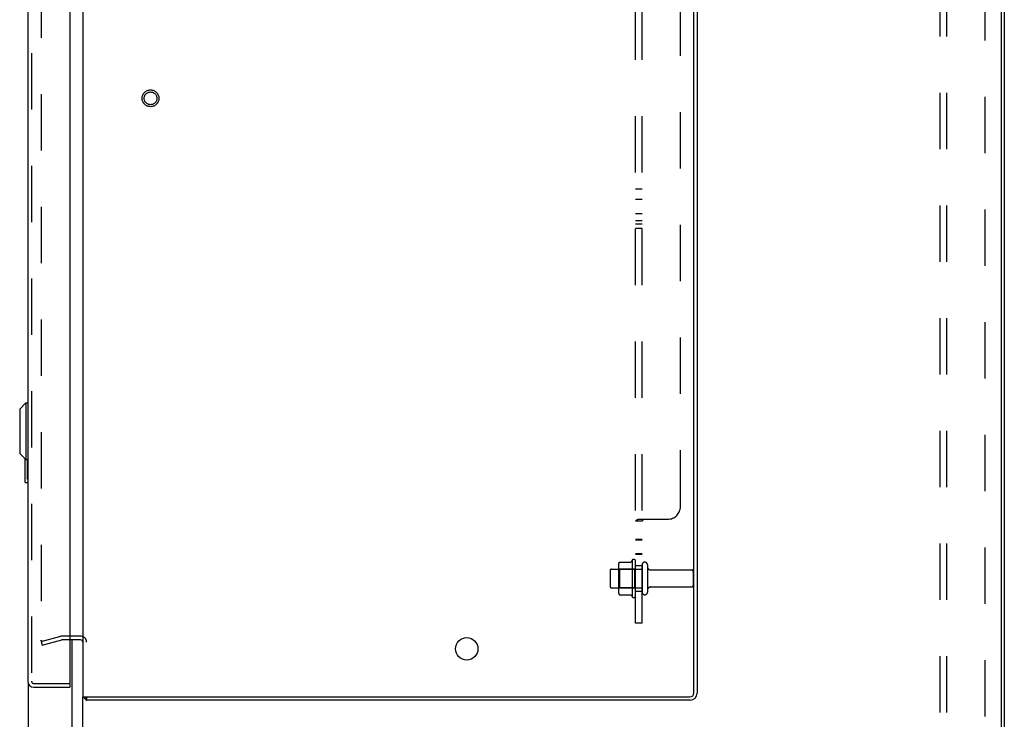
# Model space of a CAD drawing. Header units: inches. Extents: x 0 to 200, y 0 to 129.
# Tile 18 of 30: x 108 to 127, y 58 to 71. Entities that reach past the tile are written whole.
import ezdxf

# ---------------------------------------------------------------- set-up
doc = ezdxf.new("R2010")
doc.units = ezdxf.units.IN
doc.header["$LTSCALE"] = 11
doc.header["$MEASUREMENT"] = 0
doc.linetypes.add('HIDDEN', pattern=[0.2, 0.1, -0.1])
doc.layers.get('0').update_dxf_attribs({"linetype": 'CONTINUOUS'})
for name, color, linetype in [('DEFAULT_2', 8, 'HIDDEN'), ('MAIN_ENCLOSURE_DOOR_ASSEMBLY', 7, 'CONTINUOUS'), ('SUBPANEL', 7, 'CONTINUOUS'), ('XR_ENCLOSURE_DOOR_ASSEMBLY', 7, 'CONTINUOUS')]:
    doc.layers.add(name, color=color, linetype=linetype)

msp = doc.modelspace()

# ---------------------------------------------------------------- linework, layer by layer
at = {"color": 3, "linetype": 'Continuous'}
for p, q in [((108.7462, 82.0113), (108.7462, 58.1373)), ((120.6832, 58.2173), (120.6832, 81.9313)), ((120.7462, 81.9383), (120.7462, 58.2103)), ((108.7042, 59.2493), (108.4982, 59.2493)), ((108.7462, 58.1373), (120.6032, 58.1373)), ((120.6102, 58.0743), (108.8212, 58.0743))]:
    msp.add_line(p, q, dxfattribs=at)
at = {"color": 7, "linetype": 'Continuous'}
for p, q in [((126.7462, 81.9493), (126.7462, 10.1993)), ((126.6837, 81.8868), (126.6837, 10.2618)), ((108.7042, 59.3243), (108.4982, 59.3243)), ((108.7462, 17.3556), (108.7462, 58.1373)), ((108.7993, 58.0933), (108.8212, 58.1269)), ((108.8212, 58.1373), (108.8212, 58.0743))]:
    msp.add_line(p, q, dxfattribs=at)
at = {"color": 3, "linetype": 'Continuous'}
for points in [[(108.7993, 58.0933), (108.8009, 58.0921), (108.8025, 58.0907), (108.804, 58.0891), (108.8055, 58.0874), (108.807, 58.0857), (108.8098, 58.0822)], [(108.8098, 58.0822), (108.8112, 58.0805), (108.8126, 58.079), (108.8139, 58.0777), (108.8153, 58.0766), (108.8166, 58.0757), (108.8179, 58.075), (108.8191, 58.0746), (108.8202, 58.0744), (108.8212, 58.0743)]]:
    msp.add_lwpolyline(points, dxfattribs=at)
msp.add_circle((116.2462, 59.0743), 0.219, dxfattribs=at)
at = {"color": 7, "linetype": 'Continuous'}
msp.add_arc((108.7042, 59.2073), 0.117, 69.25605, 90, dxfattribs=at)
at = {"color": 3, "linetype": 'Continuous'}
for centre, radius, start, end in [((108.7042, 59.2073), 0.042, 0, 90), ((108.8632, 58.1913), 0.117, 207.49574, 236.90018), ((120.6032, 58.2173), 0.08, 270, 360), ((120.6102, 58.2103), 0.136, 270, 360)]:
    msp.add_arc(centre, radius, start, end, dxfattribs=at)
at = {"layer": 'DEFAULT_2', "color": 8, "linetype": 'HIDDEN'}
for p, q in [((107.9336, 80.906), (107.9336, 59.2426)), ((119.4762, 60.8051), (119.4762, 60.0935)), ((119.5462, 60.1152), (119.5462, 60.7834)), ((119.0462, 60.6023), (119.0462, 60.2963)), ((119.0762, 60.6323), (119.6712, 60.6323)), ((119.2102, 60.7049), (119.2102, 60.1937)), ((119.2302, 60.6328), (119.2102, 60.6528)), ((119.2302, 60.6328), (119.2302, 60.2658)), ((119.5262, 60.6328), (119.2302, 60.6328)), ((119.2315, 60.7682), (119.4497, 60.7682)), ((119.5262, 60.6328), (119.5462, 60.6528)), ((119.5262, 60.6328), (119.5262, 60.2658)), ((119.6712, 60.7138), (119.6712, 60.1848)), ((119.7772, 60.7138), (119.7772, 60.1848)), ((119.8397, 60.6153), (120.6412, 60.6153)), ((120.6712, 60.5853), (120.6712, 60.3133)), ((119.0762, 60.2663), (119.6712, 60.2663)), ((119.2302, 60.2658), (119.2102, 60.2458)), ((119.5262, 60.2658), (119.2302, 60.2658)), ((119.5262, 60.2658), (119.5462, 60.2458)), ((119.8397, 60.2833), (120.6412, 60.2833)), ((119.2315, 60.1304), (119.4497, 60.1304)), ((107.9336, 59.2174), (108.3197, 59.3209)), ((107.953, 59.145), (108.3391, 59.2485)), ((108.4982, 59.3243), (108.3456, 59.3243)), ((108.4982, 59.2493), (108.3456, 59.2493)), ((107.9336, 59.2174), (107.953, 59.145)), ((107.9478, 59.2276), (107.9473, 59.2276))]:
    msp.add_line(p, q, dxfattribs=at)
for points in [[(119.4585, 60.7735), (119.4584, 60.7732), (119.4582, 60.773), (119.4581, 60.7727), (119.4579, 60.7724), (119.4577, 60.7721), (119.4574, 60.7718), (119.4572, 60.7715), (119.4569, 60.7712), (119.4565, 60.7709), (119.4561, 60.7705), (119.4557, 60.7702), (119.4552, 60.7698), (119.4546, 60.7695), (119.4539, 60.7691), (119.4531, 60.7688), (119.4522, 60.7685), (119.4509, 60.7683), (119.4497, 60.7682)], [(119.2224, 60.7622), (119.2232, 60.7637), (119.2242, 60.765), (119.2255, 60.7661), (119.2269, 60.7671), (119.2285, 60.7677), (119.2302, 60.7681), (119.2315, 60.7682)], [(119.2224, 60.1364), (119.2232, 60.1349), (119.2242, 60.1336), (119.2255, 60.1325), (119.2269, 60.1316), (119.2285, 60.1309), (119.2302, 60.1305), (119.2315, 60.1304)], [(119.4497, 60.1304), (119.4509, 60.1304), (119.4522, 60.1301), (119.4531, 60.1298), (119.4539, 60.1295), (119.4546, 60.1291), (119.4552, 60.1288), (119.4557, 60.1284), (119.4561, 60.1281), (119.4565, 60.1277), (119.4569, 60.1274), (119.4572, 60.1271), (119.4574, 60.1268), (119.4577, 60.1265), (119.4579, 60.1262), (119.4581, 60.1259), (119.4582, 60.1256), (119.4584, 60.1254), (119.4585, 60.1251)], [(107.9337, 59.2409), (107.9336, 59.2414), (107.9336, 59.242), (107.9336, 59.2426)], [(107.9336, 59.2426), (107.9336, 59.2412), (107.9338, 59.2399), (107.9341, 59.2385), (107.9345, 59.2372), (107.9351, 59.236), (107.9357, 59.2348), (107.9364, 59.2337), (107.9373, 59.2326), (107.9382, 59.2316), (107.9392, 59.2307), (107.9402, 59.23), (107.9414, 59.2293), (107.9426, 59.2287), (107.9438, 59.2282), (107.9451, 59.2279), (107.9464, 59.2277), (107.9477, 59.2276), (107.9481, 59.2276)], [(107.9342, 59.2381), (107.9341, 59.2387), (107.934, 59.2392), (107.9338, 59.2398), (107.9337, 59.2403)], [(107.9359, 59.2345), (107.9356, 59.235), (107.9353, 59.2355), (107.9351, 59.236), (107.9348, 59.2365), (107.9346, 59.237), (107.9344, 59.2376)], [(107.9375, 59.2323), (107.9372, 59.2327), (107.9368, 59.2331), (107.9365, 59.2336), (107.9362, 59.234)], [(107.9405, 59.2298), (107.9401, 59.2301), (107.9396, 59.2304), (107.9392, 59.2307), (107.9387, 59.2311), (107.9383, 59.2315), (107.9379, 59.2319)], [(107.943, 59.2285), (107.9425, 59.2287), (107.942, 59.229), (107.9415, 59.2292), (107.941, 59.2295)], [(107.9467, 59.2276), (107.9462, 59.2277), (107.9456, 59.2278), (107.9451, 59.2279), (107.9446, 59.228), (107.944, 59.2282), (107.9435, 59.2283)], [(107.9481, 59.2276), (107.949, 59.2276), (107.9503, 59.2278), (107.9516, 59.228)], [(107.9495, 59.2277), (107.9489, 59.2276), (107.9484, 59.2276), (107.9481, 59.2276)], [(107.9516, 59.228), (107.9511, 59.2279), (107.9506, 59.2278), (107.95, 59.2277)]]:
    msp.add_lwpolyline(points, dxfattribs=at)
for radius in [0.1635, 0.124]:
    msp.add_circle((110.0712, 69.8243), radius, dxfattribs=at)
for centre, radius, start, end in [((120.0764, 60.4493), 0.6977, 149.33687, 152.3186), ((119.5079, 60.7834), 0.0384, 0, 145.55034), ((119.0762, 60.6023), 0.03, 90, 180), ((119.3514, 60.7049), 0.1412, 156.05, 180), ((119.7242, 60.7138), 0.053, 0, 180), ((119.8397, 60.6778), 0.0625, 180, 270), ((120.6412, 60.5853), 0.03, 0, 90), ((119.0762, 60.2963), 0.03, 180, 270), ((119.3514, 60.1937), 0.1412, 180, 203.95), ((119.8397, 60.2208), 0.0625, 90, 180), ((120.6412, 60.3133), 0.03, 270, 360), ((120.0764, 60.4493), 0.6977, 207.6814, 210.66313), ((119.5079, 60.1152), 0.0384, 214.44966, 360), ((119.7242, 60.1848), 0.053, 180, 360), ((108.3456, 59.2243), 0.1, 90, 105), ((108.3456, 59.2243), 0.025, 90, 105), ((108.7042, 59.2073), 0.117, 0, 69.25605)]:
    msp.add_arc(centre, radius, start, end, dxfattribs=at)
at = {"layer": 'MAIN_ENCLOSURE_DOOR_ASSEMBLY', "color": 3, "linetype": 'Continuous'}
for p, q in [((108.5422, 59.3243), (108.5422, 59.3263)), ((108.5422, 16.9483), (108.5422, 59.2493)), ((107.6882, 17.0708), (107.6882, 58.384))]:
    msp.add_line(p, q, dxfattribs=at)
at = {"layer": 'SUBPANEL', "color": 8, "linetype": 'HIDDEN'}
for p, q in [((119.5462, 59.5743), (119.5462, 80.5743)), ((119.6712, 59.5743), (119.6712, 80.5743)), ((120.4212, 61.8553), (120.4212, 78.2933)), ((125.4962, 18.2306), (125.4962, 77.9181)), ((125.6212, 18.2306), (125.6212, 77.9181)), ((126.3712, 20.3556), (126.3712, 75.7931)), ((119.6712, 68.0498), (119.5462, 68.0498)), ((119.6712, 67.8468), (119.5462, 67.8468)), ((119.6712, 67.5708), (119.5462, 67.5708)), ((119.6712, 67.4353), (119.5462, 67.4353)), ((119.6712, 67.3678), (119.5462, 67.3678)), ((119.6712, 67.2793), (119.5462, 67.2793)), ((119.6712, 61.5703), (119.5462, 61.5703)), ((119.5993, 61.6053), (120.1712, 61.6053)), ((119.6712, 61.2116), (119.5462, 61.2116)), ((119.5462, 61.2045), (119.6712, 61.2045)), ((119.6712, 60.9316), (119.5462, 60.9316)), ((119.5462, 60.9245), (119.6712, 60.9245)), ((119.5462, 60.6993), (119.6712, 60.6993)), ((119.5462, 60.1993), (119.6712, 60.1993)), ((119.6712, 59.5743), (119.5462, 59.5743))]:
    msp.add_line(p, q, dxfattribs=at)
for points in [[(119.5725, 61.5917), (119.5658, 61.5887), (119.5596, 61.5856), (119.554, 61.5821), (119.5497, 61.5784), (119.5471, 61.5744), (119.5462, 61.5703)], [(119.5993, 61.6053), (119.5938, 61.6014), (119.5871, 61.598), (119.5798, 61.5948), (119.5725, 61.5917), (119.5658, 61.5887), (119.5596, 61.5856)], [(119.5993, 61.6053), (119.5938, 61.6014), (119.5871, 61.598)], [(119.6864, 61.5865), (119.6797, 61.5817), (119.6764, 61.5791), (119.6737, 61.5764), (119.6719, 61.5735), (119.6712, 61.5703)], [(119.6823, 61.5836), (119.6782, 61.5807), (119.6747, 61.5775), (119.6722, 61.5741), (119.6712, 61.5703)], [(119.6961, 61.6053), (119.6966, 61.6006), (119.6957, 61.5964), (119.6933, 61.5927), (119.6901, 61.5894), (119.6863, 61.5864)], [(119.6961, 61.6053), (119.6967, 61.6014), (119.6961, 61.5978), (119.6946, 61.5944), (119.6922, 61.5914), (119.6894, 61.5888), (119.6864, 61.5865)]]:
    msp.add_lwpolyline(points, dxfattribs=at)
msp.add_arc((120.1712, 61.8553), 0.25, 270, 360, dxfattribs=at)
at = {"layer": 'XR_ENCLOSURE_DOOR_ASSEMBLY', "color": 3, "linetype": 'Continuous'}
for p, q in [((108.4982, 81.7343), (108.4982, 58.4143)), ((107.6732, 81.7073), (107.6732, 58.4413)), ((107.7902, 58.3243), (108.4982, 58.3243))]:
    msp.add_line(p, q, dxfattribs=at)
at = {"layer": 'XR_ENCLOSURE_DOOR_ASSEMBLY', "color": 8, "linetype": 'HIDDEN'}
for p, q in [((107.7482, 81.7073), (107.7482, 58.4413)), ((107.7902, 58.3993), (108.4832, 58.3993))]:
    msp.add_line(p, q, dxfattribs=at)
at = {"layer": 'XR_ENCLOSURE_DOOR_ASSEMBLY', "color": 7, "linetype": 'Continuous'}
for p, q in [((107.5157, 63.7574), (107.6338, 63.8755)), ((107.6338, 63.8755), (107.6338, 62.7731)), ((107.6338, 63.8755), (107.6732, 63.8755)), ((107.5157, 63.7574), (107.5157, 62.8912)), ((107.5157, 62.8912), (107.6338, 62.7731)), ((107.6132, 62.7938), (107.6132, 62.3393)), ((107.6338, 62.7731), (107.6732, 62.7731)), ((107.6599, 62.7731), (107.6599, 62.4243)), ((107.6282, 62.3243), (107.6732, 62.3243)), ((108.4832, 58.3993), (108.4982, 58.3993)), ((108.4982, 58.3993), (108.4982, 58.3243))]:
    msp.add_line(p, q, dxfattribs=at)
msp.add_lwpolyline([(107.6599, 62.4243), (107.6598, 62.418), (107.6597, 62.4118), (107.6594, 62.4057), (107.6591, 62.3997), (107.6587, 62.3938), (107.6582, 62.3881)], dxfattribs=at)
for centre, start, end in [((107.6282, 62.3393), 180, 270), ((107.6582, 62.3393), 270, 360)]:
    msp.add_arc(centre, 0.015, start, end, dxfattribs=at)
at = {"layer": 'XR_ENCLOSURE_DOOR_ASSEMBLY', "color": 3, "linetype": 'Continuous'}
for centre, radius, start, end in [((107.7902, 58.4413), 0.117, 180, 270), ((108.4832, 58.4143), 0.015, 270, 360)]:
    msp.add_arc(centre, radius, start, end, dxfattribs=at)
at = {"layer": 'XR_ENCLOSURE_DOOR_ASSEMBLY', "color": 8, "linetype": 'HIDDEN'}
msp.add_arc((107.7902, 58.4413), 0.042, 180, 270, dxfattribs=at)

doc.saveas('drawing.dxf')
